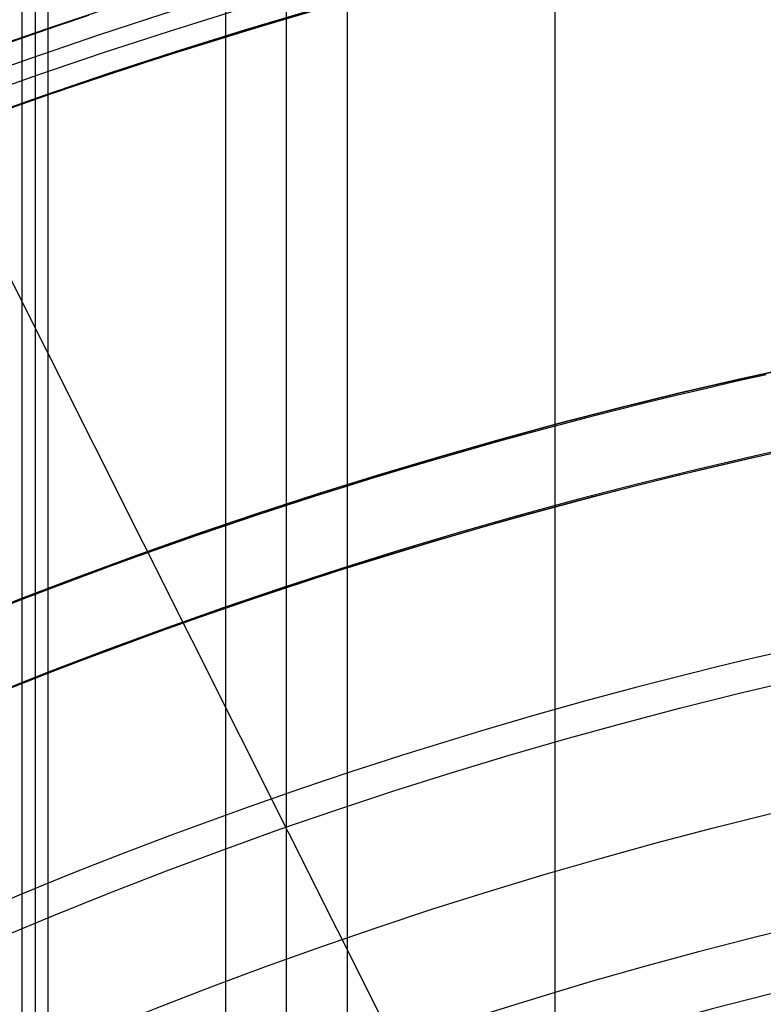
# Model space of a CAD drawing. Extents: x 19329 to 20306, y -2029 to -1182.
# Tile 40 of 66: x 19794 to 19804, y -1656 to -1644. Entities that reach past the tile are written whole.
import ezdxf

# ---------------------------------------------------------------- set-up
doc = ezdxf.new("R2010")
doc.units = 0
doc.layers.get('0').update_dxf_attribs({"linetype": 'CONTINUOUS'})
doc.layers.add('COLOR', color=7, linetype='CONTINUOUS')
doc.layers.add('LUZ', color=7, linetype='CONTINUOUS')

msp = doc.modelspace()

# ---------------------------------------------------------------- linework, layer by layer
for p, q in [((19794.29084816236, -1181.786283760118, 62.4592647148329), (19794.29084816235, -1661.200160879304, 62.4592647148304)), ((19794.29084816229, -1181.786283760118, 62.45926471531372), (19794.29084816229, -1661.200160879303, 62.45926471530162)), ((19794.45956198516, -1181.786283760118, 61.72848492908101), (19794.45956198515, -1661.200155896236, 61.72848492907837)), ((19794.628295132, -1661.200150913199, 60.99771429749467), (19794.62827477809, -1181.786283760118, 60.99770960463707)), ((19796.89575450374, -1181.786283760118, 59.46859033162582), (19796.89575449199, -1660.354820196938, 59.46859032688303)), ((19797.67237574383, -1659.995716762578, 59.89153381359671), (19797.67237574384, -1181.786283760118, 59.89153381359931)), ((19798.44899699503, -1181.786283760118, 60.31447730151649), (19798.44899697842, -1659.653006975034, 60.31447729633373)), ((19801.10843479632, -1658.680092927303, 60.68481055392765), (19801.10843479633, -1181.786283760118, 60.68481055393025))]:
    msp.add_line(p, q)
at = {"extrusion": (-0.2249510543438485, -2.362687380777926e-14, 0.9743700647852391)}
msp.add_lwpolyline([(1670.547435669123, 19387.51471751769), (1670.072020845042, 19387.17959985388), (1669.598857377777, 19386.84040857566), (1669.127994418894, 19386.4971670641), (1668.659480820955, 19386.14989952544), (1668.193365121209, 19385.79863098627), (1667.729695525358, 19385.4433872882), (1667.268519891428, 19385.08419508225), (1666.809885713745, 19384.7210818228), (1666.353840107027, 19384.3540757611), (1665.900429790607, 19383.98320593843), (1665.449701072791, 19383.60850217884), (1665.001699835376, 19383.22999508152), (1664.55647151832, 19382.84771601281), (1664.114061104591, 19382.46169709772), (1663.674513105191, 19382.07197121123), (1663.237871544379, 19381.67857196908), (1662.804179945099, 19381.28153371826), (1662.373481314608, 19380.88089152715), (1661.945818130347, 19380.47668117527), (1661.521232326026, 19380.06893914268), (1661.099765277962, 19379.65770259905), (1660.681457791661, 19379.24300939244), (1660.266350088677, 19378.82489803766), (1659.854481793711, 19378.40340770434), (1659.445891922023, 19377.97857820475), (1659.040618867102, 19377.55044998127), (1658.638700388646, 19377.11906409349), (1658.240173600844, 19376.68446220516), (1657.845074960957, 19376.24668657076), (1657.453440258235, 19375.80578002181), (1657.065304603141, 19375.36178595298), (1656.680702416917, 19374.9147483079), (1656.299667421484, 19374.46471156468), (1655.922232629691, 19374.01172072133), (1655.548430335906, 19373.55582128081), (1655.178292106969, 19373.09705923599), (1654.811848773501, 19372.63548105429), (1654.449130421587, 19372.17113366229), (1654.090166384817, 19371.70406442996), (1653.734985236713, 19371.23432115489), (1653.383614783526, 19370.76195204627), (1653.036082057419, 19370.28700570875), (1652.692413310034, 19369.80953112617), (1652.352634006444, 19369.32957764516), (1652.016768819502, 19368.84719495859), (1651.684841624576, 19368.362433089), (1651.356875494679, 19367.87534237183), (1651.032892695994, 19367.38597343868), (1650.712914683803, 19366.89437720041), (1650.396962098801, 19366.40060483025), (1650.085054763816, 19365.90470774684), (1649.777211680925, 19365.40673759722), (1649.473451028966, 19364.90674623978), (1649.173790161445, 19364.40478572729), (1648.878245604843, 19363.90090828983), (1648.586833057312, 19363.39516631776), (1648.299567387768, 19362.88761234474), (1648.016462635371, 19362.37829903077), (1647.737532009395, 19361.86727914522), (1647.462787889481, 19361.35460555), (1647.192241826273, 19360.84033118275), (1646.925904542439, 19360.32450904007), (1646.663785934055, 19359.80719216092), (1646.405895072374, 19359.28843361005), (1646.152240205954, 19358.76828646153), (1645.902828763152, 19358.24680378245), (1645.657667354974, 19357.72403861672), (1645.416761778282, 19357.20004396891), (1645.180117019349, 19356.67487278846), (1644.947737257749, 19356.14857795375), (1644.719625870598, 19355.62121225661), (1644.495785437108, 19355.09282838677), (1644.276217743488, 19354.56347891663), (1644.06092378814, 19354.03321628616), (1643.849903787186, 19353.50209278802), (1643.64315718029, 19352.97016055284), (1643.440682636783, 19352.43747153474), (1643.242478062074, 19351.90407749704), (1643.048540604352, 19351.37002999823), (1642.858866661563, 19350.83538037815), (1642.67345188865, 19350.30017974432), (1642.492291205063, 19349.76447895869), (1642.315378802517, 19349.22832862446), (1642.142708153, 19348.69177907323), (1641.974272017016, 19348.15488035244), (1641.810062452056, 19347.61768221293), (1641.650070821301, 19347.080234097), (1641.494287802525, 19346.54258512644), (1641.34270339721, 19346.00478409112), (1641.195306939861, 19345.46687943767), (1641.052087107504, 19344.92891925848), (1640.913031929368, 19344.39095128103), (1640.778128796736, 19343.85302285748), (1640.647364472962, 19343.31518095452), (1640.520725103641, 19342.77747214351), (1640.398196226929, 19342.23994259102), (1640.279762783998, 19341.70263804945), (1640.165409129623, 19341.16560384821), (1640.055119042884, 19340.62888488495), (1639.948875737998, 19340.09252561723), (1639.846661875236, 19339.55657005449), (1639.748459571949, 19339.02106175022), (1639.654250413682, 19338.48604379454), (1639.564015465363, 19337.951558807), (1639.477735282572, 19337.41764892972), (1639.39538992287, 19336.88435582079), (1639.316958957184, 19336.35172064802), (1639.242421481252, 19335.81978408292), (1639.17175612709, 19335.28858629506), (1639.104941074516, 19334.75816694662), (1639.041954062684, 19334.2285651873), (1638.982772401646, 19333.69981964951), (1638.927372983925, 19333.17196844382), (1638.87573229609, 19332.64504915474), (1638.827826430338, 19332.11909883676), (1638.783631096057, 19331.5941540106), (1638.743121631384, 19331.0702506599), (1638.706273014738, 19330.54742422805), (1638.673059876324, 19330.02570961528), (1638.643456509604, 19329.50514117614), (1638.617436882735, 19328.98575271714), (1638.59497464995, 19328.46757749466), (1638.576043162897, 19327.95064821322), (1638.560615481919, 19327.43499702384), (1638.548664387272, 19326.92065552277), (1638.540162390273, 19326.40765475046), (1638.535081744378, 19325.89602519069), (1638.533394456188, 19325.38579677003), (1638.535141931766, 19324.8665479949), (1638.540404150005, 19324.34584871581), (1638.549210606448, 19323.82373048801), (1638.561590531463, 19323.30022546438), (1638.577572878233, 19322.77536639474), (1638.597186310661, 19322.24918662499), (1638.620459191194, 19321.72172009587), (1638.647419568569, 19321.1930013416), (1638.678095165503, 19320.66306548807), (1638.712513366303, 19320.13194825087), (1638.750701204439, 19319.59968593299), (1638.792685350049, 19319.06631542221), (1638.838492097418, 19318.53187418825), (1638.888147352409, 19317.99640027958), (1638.941676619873, 19317.45993231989), (1638.999104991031, 19316.92250950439), (1639.060457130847, 19316.38417159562), (1639.125757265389, 19315.84495891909), (1639.195029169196, 19315.30491235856), (1639.268296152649, 19314.76407335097), (1639.345581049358, 19314.22248388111), (1639.426906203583, 19313.6801864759), (1639.512293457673, 19313.13722419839), (1639.601764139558, 19312.59364064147), (1639.695339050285, 19312.04947992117), (1639.793038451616, 19311.50478666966), (1639.89488205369, 19310.95960602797), (1640.00088900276, 19310.4139836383), (1640.111077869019, 19309.86796563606), (1640.225466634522, 19309.32159864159), (1640.344072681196, 19308.77492975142), (1640.466912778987, 19308.22800652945), (1640.594003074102, 19307.68087699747), (1640.725359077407, 19307.13358962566), (1640.860995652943, 19306.58619332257), (1641.000927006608, 19306.03873742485), (1641.145166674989, 19305.49127168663), (1641.293727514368, 19304.94384626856), (1641.446621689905, 19304.39651172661), (1641.603860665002, 19303.84931900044), (1641.765455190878, 19303.30231940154), (1641.931415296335, 19302.75556460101), (1642.101750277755, 19302.20910661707), (1642.276468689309, 19301.66299780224), (1642.45557833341, 19301.11729083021), (1642.639086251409, 19300.57203868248), (1642.826998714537, 19300.0272946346), (1643.019321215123, 19299.48311224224), (1643.216058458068, 19298.93954532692), (1643.417214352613, 19298.39664796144), (1643.622792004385, 19297.85447445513), (1643.832793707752, 19297.31307933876), (1644.047220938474, 19296.77251734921), (1644.266074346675, 19296.23284341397), (1644.489353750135, 19295.69411263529), (1644.717058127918, 19295.15638027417), (1644.949185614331, 19294.61970173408), (1645.185733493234, 19294.08413254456), (1645.426698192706, 19293.54972834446), (1645.672075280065, 19293.01654486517), (1645.921859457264, 19292.48463791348), (1646.176044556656, 19291.9540633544), (1646.434623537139, 19291.42487709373), (1646.697588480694, 19290.89713506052), (1646.964930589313, 19290.37089318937), (1647.236640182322, 19289.84620740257), (1647.512706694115, 19289.32313359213), (1647.793118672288, 19288.80172760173), (1648.077863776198, 19288.28204520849), (1648.366928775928, 19287.76414210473), (1648.660299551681, 19287.24807387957), (1648.957961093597, 19286.73389600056), (1649.259897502, 19286.22166379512), (1649.566091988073, 19285.71143243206), (1649.876526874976, 19285.20325690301), (1650.191183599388, 19284.69719200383), (1650.510042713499, 19284.19329231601), (1650.83308388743, 19283.69161218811), (1651.160285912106, 19283.19220571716), (1651.491626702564, 19282.69512673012), (1651.827083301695, 19282.20042876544), (1652.166631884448, 19281.70816505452), (1652.510247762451, 19281.21838850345), (1652.857905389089, 19280.73115167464), (1653.209578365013, 19280.24650676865), (1653.565239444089, 19279.7645056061), (1653.924860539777, 19279.28519960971), (1654.28841273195, 19278.80863978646), (1654.655866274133, 19278.33487670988), (1655.027190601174, 19277.86396050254), (1655.402354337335, 19277.39594081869), (1655.781325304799, 19276.93086682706), (1656.164070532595, 19276.4687871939), (1656.550556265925, 19276.00975006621), (1656.940747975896, 19275.55380305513), (1657.334610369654, 19275.10099321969), (1657.732107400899, 19274.65136705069), (1658.133202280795, 19274.20497045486), (1658.53785748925, 19273.76184873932), (1658.946034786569, 19273.32204659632), (1659.35769522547, 19272.88560808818), (1659.772799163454, 19272.45257663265), (1660.191306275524, 19272.02299498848), (1660.613175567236, 19271.5969052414), (1661.038365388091, 19271.1743487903), (1661.466833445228, 19270.75536633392), (1661.898536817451, 19270.3399978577), (1662.333431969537, 19269.92828262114), (1662.771474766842, 19269.52025914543), (1663.212620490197, 19269.11596520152), (1663.656823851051, 19268.71543779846), (1664.104039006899, 19268.31871317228), (1664.554219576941, 19267.92582677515), (1665.007318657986, 19267.53681326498), (1665.463288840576, 19267.15170649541), (1665.92208222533, 19266.77053950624), (1666.383650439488, 19266.39334451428), (1666.847944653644, 19266.02015290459), (1667.314915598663, 19265.65099522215), (1667.784513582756, 19265.28590116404), (1668.256688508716, 19264.92489957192), (1668.731389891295, 19264.56801842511), (1669.208566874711, 19264.21528483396), (1669.688168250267, 19263.86672503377), (1670.170142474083, 19263.52236437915), (1670.654437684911, 19263.18222733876), (1671.141001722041, 19262.84633749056), (1671.629782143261, 19262.5147175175)], dxfattribs=at)
at = {"extrusion": (-0.2249510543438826, -5.581151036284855e-14, 0.9743700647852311)}
msp.add_lwpolyline([(1669.789818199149, 19262.51471751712), (1669.32388746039, 19262.8520410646), (1668.860228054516, 19263.19330081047), (1668.398886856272, 19263.53847298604), (1667.939910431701, 19263.88753304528), (1667.483345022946, 19264.24045566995), (1667.029236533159, 19264.59721477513), (1666.577630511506, 19264.95778351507), (1666.128572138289, 19265.32213428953), (1665.682106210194, 19265.69023875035), (1665.238277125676, 19266.06206780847), (1664.797128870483, 19266.43759164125), (1664.358705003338, 19266.81677970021), (1663.923048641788, 19267.19960071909), (1663.490202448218, 19267.58602272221), (1663.060208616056, 19267.97601303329), (1662.633108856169, 19268.36953828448), (1662.208944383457, 19268.7665644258), (1661.78775590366, 19269.1670567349), (1661.369583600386, 19269.57097982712), (1660.95446712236, 19269.97829766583), (1660.542445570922, 19270.38897357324), (1660.133557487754, 19270.80297024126), (1659.727840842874, 19271.2202497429), (1659.325333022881, 19271.64077354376), (1658.926070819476, 19272.06450251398), (1658.530090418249, 19272.4913969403), (1658.137427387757, 19272.9214165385), (1657.748116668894, 19273.35452046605), (1657.362192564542, 19273.790667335), (1656.979688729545, 19274.22981522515), (1656.600638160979, 19274.67192169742), (1656.225073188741, 19275.11694380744), (1655.853025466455, 19275.56483811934), (1655.484525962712, 19276.01556071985), (1655.11960495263, 19276.46906723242), (1654.758292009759, 19276.92531283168), (1654.400615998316, 19277.38425225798), (1654.046605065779, 19277.84583983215), (1653.696286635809, 19278.31002947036), (1653.34968740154, 19278.77677469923), (1653.006833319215, 19279.24602867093), (1652.667749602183, 19279.71774417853), (1652.332460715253, 19280.19187367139), (1652.000990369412, 19280.6683692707), (1651.673361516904, 19281.14718278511), (1651.349596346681, 19281.62826572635), (1651.029716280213, 19282.11156932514), (1650.713741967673, 19282.59704454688), (1650.401693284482, 19283.08464210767), (1650.093589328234, 19283.57431249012), (1649.789448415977, 19284.06600595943), (1649.489288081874, 19284.55967257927), (1649.193125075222, 19285.05526222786), (1648.900975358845, 19285.55272461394), (1648.612854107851, 19286.0520092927), (1648.328775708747, 19286.55306568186), (1648.048753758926, 19287.05584307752), (1647.772801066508, 19287.56029067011), (1647.500929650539, 19288.06635756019), (1647.233150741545, 19288.5739927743), (1646.96947478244, 19289.08314528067), (1646.709911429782, 19289.59376400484), (1646.454469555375, 19290.10579784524), (1646.203157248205, 19290.61919568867), (1645.955981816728, 19291.13390642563), (1645.712949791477, 19291.6498789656), (1645.474066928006, 19292.16706225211), (1645.239338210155, 19292.68540527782), (1645.008767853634, 19293.20485709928), (1644.782359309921, 19293.7253668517), (1644.560115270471, 19294.24688376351), (1644.342037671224, 19294.76935717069), (1644.12812769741, 19295.29273653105), (1643.918385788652, 19295.81697143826), (1643.712811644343, 19296.3420116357), (1643.511404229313, 19296.86780703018), (1643.314161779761, 19297.39430770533), (1643.121081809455, 19297.92146393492), (1642.932161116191, 19298.44922619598), (1642.747395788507, 19298.97754518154), (1642.566781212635, 19299.50637181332), (1642.390312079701, 19300.03565725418), (1642.217982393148, 19300.56535292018), (1642.049785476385, 19301.09541049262), (1641.885713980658, 19301.62578192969), (1641.725759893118, 19302.15641947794), (1641.569914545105, 19302.6872756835), (1641.418168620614, 19303.21830340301), (1641.270512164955, 19303.74945581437), (1641.126934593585, 19304.28068642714), (1640.987424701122, 19304.81194909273), (1640.851970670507, 19305.34319801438), (1640.72056008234, 19305.87438775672), (1640.593179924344, 19306.40547325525), (1640.469816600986, 19306.9364098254), (1640.350455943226, 19307.46715317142), (1640.235083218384, 19307.9976593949), (1640.123683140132, 19308.52788500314), (1640.016239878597, 19309.0577869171), (1639.912737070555, 19309.58732247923), (1639.813157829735, 19310.11644946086), (1639.717484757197, 19310.64512606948), (1639.625699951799, 19311.17331095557), (1639.53778502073, 19311.70096321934), (1639.453721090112, 19312.22804241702), (1639.373488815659, 19312.75450856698), (1639.297068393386, 19313.28032215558), (1639.224439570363, 19313.80544414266), (1639.155581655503, 19314.32983596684), (1639.090473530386, 19314.8534595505), (1639.029093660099, 19315.37627730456), (1638.971420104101, 19315.89825213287), (1638.917430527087, 19316.41934743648), (1638.86710220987, 19316.93952711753), (1638.820412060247, 19317.45875558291), (1638.777336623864, 19317.97699774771), (1638.737852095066, 19318.49421903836), (1638.701934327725, 19319.01038539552), (1638.66955884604, 19319.52546327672), (1638.64070085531, 19320.03941965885), (1638.615335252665, 19320.55222204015), (1638.593436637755, 19321.06383844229), (1638.574979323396, 19321.57423741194), (1638.559937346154, 19322.08338802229), (1638.548284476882, 19322.59125987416), (1638.539994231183, 19323.09782309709), (1638.535039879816, 19323.60304835), (1638.533394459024, 19324.1069068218), (1638.535187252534, 19324.63284535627), (1638.540586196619, 19325.16027154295), (1638.549621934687, 19325.68915258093), (1638.562324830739, 19326.21945504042), (1638.578724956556, 19326.75114486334), (1638.598852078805, 19327.28418736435), (1638.622735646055, 19327.8185472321), (1638.650404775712, 19328.35418853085), (1638.681888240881, 19328.89107470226), (1638.717214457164, 19329.4291685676), (1638.756411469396, 19329.96843233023), (1638.799506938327, 19330.5088275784), (1638.846528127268, 19331.05031528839), (1638.897501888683, 19331.59285582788), (1638.952454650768, 19332.13640895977), (1639.011412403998, 19332.6809338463), (1639.074400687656, 19333.22638905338), (1639.141444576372, 19333.77273255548), (1639.212568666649, 19334.31992174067), (1639.287797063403, 19334.86791341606), (1639.367153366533, 19335.41666381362), (1639.450660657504, 19335.96612859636), (1639.538341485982, 19336.51626286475), (1639.630217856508, 19337.06702116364), (1639.726311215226, 19337.61835748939), (1639.82664243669, 19338.17022529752), (1639.931231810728, 19338.72257751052), (1640.040099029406, 19339.27536652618), (1640.153263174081, 19339.82854422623), (1640.270742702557, 19340.38206198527), (1640.392555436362, 19340.93587068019), (1640.51871854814, 19341.48992069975), (1640.649248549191, 19342.0441619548), (1640.784161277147, 19342.59854388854), (1640.923471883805, 19343.15301548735), (1641.06719482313, 19343.70752529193), (1641.21534383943, 19344.26202140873), (1641.367931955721, 19344.81645152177), (1641.524971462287, 19345.3707629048), (1641.686473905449, 19345.92490243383), (1641.85245007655, 19346.47881659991), (1642.022910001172, 19347.03245152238), (1642.197862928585, 19347.58575296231), (1642.377317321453, 19348.13866633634), (1642.561280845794, 19348.69113673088), (1642.749760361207, 19349.24310891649), (1642.942761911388, 19349.79452736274), (1643.140290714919, 19350.34533625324), (1643.342351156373, 19350.89547950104), (1643.548946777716, 19351.44490076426), (1643.760080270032, 19351.99354346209), (1643.975753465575, 19352.54135079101), (1644.195967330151, 19353.0882657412), (1644.420721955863, 19353.63423111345), (1644.650016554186, 19354.17918953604), (1644.883849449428, 19354.72308348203), (1645.12221807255, 19355.26585528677), (1645.365118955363, 19355.80744716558), (1645.612547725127, 19356.3478012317), (1645.864499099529, 19356.88685951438), (1646.120966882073, 19357.42456397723), (1646.38194395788, 19357.96085653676), (1646.647422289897, 19358.49567908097), (1646.917392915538, 19359.0289734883), (1647.191845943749, 19359.56068164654), (1647.47077055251, 19360.09074547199), (1647.754154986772, 19360.61910692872), (1648.04198655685, 19361.14570804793), (1648.33425163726, 19361.67049094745), (1648.630935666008, 19362.19339785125), (1648.932023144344, 19362.7143711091), (1649.237497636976, 19363.23335321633), (1649.547341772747, 19363.75028683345), (1649.861537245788, 19364.26511480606), (1650.180064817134, 19364.77778018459), (1650.502904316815, 19365.28822624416), (1650.830034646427, 19365.79639650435), (1651.161433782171, 19366.302234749), (1651.497078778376, 19366.80568504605), (1651.836945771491, 19367.30669176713), (1652.18100998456, 19367.80519960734), (1652.529245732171, 19368.30115360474), (1652.881626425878, 19368.7944991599), (1653.238124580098, 19369.28518205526), (1653.598711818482, 19369.77314847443), (1653.963358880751, 19370.2583450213), (1654.33203563, 19370.7407187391), (1654.704711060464, 19371.22021712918), (1655.081353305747, 19371.69678816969), (1655.461929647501, 19372.1703803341), (1655.846406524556, 19372.64094260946), (1656.2347495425, 19373.10842451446), (1656.626923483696, 19373.5727761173), (1657.022892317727, 19374.03394805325), (1657.422619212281, 19374.4918915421), (1657.826066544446, 19374.94655840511), (1658.233195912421, 19375.39790108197), (1658.643968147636, 19375.84587264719), (1659.058343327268, 19376.29042682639), (1659.476280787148, 19376.73151801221), (1659.897739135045, 19377.16910127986), (1660.322676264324, 19377.60313240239), (1660.751049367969, 19378.03356786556), (1661.182814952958, 19378.46036488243), (1661.617928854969, 19378.88348140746), (1662.056346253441, 19379.30287615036), (1662.49802168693, 19379.71850858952), (1662.942909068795, 19380.13033898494), (1663.390961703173, 19380.53832839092), (1663.842132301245, 19380.9424386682), (1664.296372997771, 19381.34263249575), (1664.753635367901, 19381.73887338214), (1665.213870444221, 19382.13112567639), (1665.677028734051, 19382.51935457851), (1666.14306023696, 19382.90352614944), (1666.611914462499, 19383.28360732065), (1667.08354044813, 19383.65956590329), (1667.557886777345, 19384.03137059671), (1668.034901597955, 19384.39899099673), (1668.514532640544, 19384.76239760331), (1668.996727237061, 19385.12156182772), (1669.481432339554, 19385.47645599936), (1669.968594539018, 19385.8270533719), (1670.45816008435, 19386.17332812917), (1670.950074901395, 19386.51525539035), (1671.444284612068, 19386.85281121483), (1671.940734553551, 19387.18597260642), (1672.439369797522, 19387.51471751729)], dxfattribs=at)
at = {"extrusion": (-0.2249510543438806, -5.008436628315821e-14, 0.9743700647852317)}
msp.add_lwpolyline([(1675.997623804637, 19262.51471751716), (1675.4870742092, 19262.82368591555), (1674.978528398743, 19263.13735063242), (1674.472046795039, 19263.45569269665), (1673.967689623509, 19263.77869206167), (1673.465516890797, 19264.10632760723), (1672.965588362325, 19264.43857714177), (1672.467963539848, 19264.7754174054), (1671.97270163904, 19265.11682407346), (1671.4798615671, 19265.46277176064), (1670.989501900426, 19265.81323402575), (1670.501680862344, 19266.16818337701), (1670.016456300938, 19266.52759127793), (1669.533885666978, 19266.8914281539), (1669.054025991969, 19267.25966339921), (1668.576933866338, 19267.63226538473), (1668.102665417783, 19268.00920146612), (1667.631276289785, 19268.39043799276), (1667.162821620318, 19268.77594031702), (1666.697356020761, 19269.16567280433), (1666.234933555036, 19269.55959884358), (1665.775607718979, 19269.95768085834), (1665.319431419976, 19270.3598803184), (1664.866456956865, 19270.76615775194), (1664.416736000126, 19271.17647275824), (1663.970319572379, 19271.59078402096), (1663.527258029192, 19272.00904932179), (1663.087601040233, 19272.43122555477), (1662.651397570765, 19272.85726874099), (1662.218695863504, 19273.28713404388), (1661.789543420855, 19273.72077578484), (1661.363986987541, 19274.15814745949), (1660.94207253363, 19274.59920175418), (1660.523845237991, 19275.04389056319), (1660.109349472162, 19275.4921650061), (1659.69862878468, 19275.94397544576), (1659.291725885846, 19276.39927150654), (1658.888682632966, 19276.85800209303), (1658.489540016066, 19277.3201154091), (1658.094338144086, 19277.7855589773), (1657.703116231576, 19278.25427965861), (1657.315912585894, 19278.72622367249), (1656.932764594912, 19279.20133661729), (1656.553708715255, 19279.6795634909), (1656.178780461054, 19280.16084871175), (1655.808014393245, 19280.64513613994), (1655.441444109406, 19281.13236909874), (1655.079102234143, 19281.62249039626), (1654.721020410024, 19282.11544234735), (1654.367229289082, 19282.61116679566), (1654.01775852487, 19283.10960513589), (1653.672636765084, 19283.61069833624), (1653.331891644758, 19284.11438696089), (1652.995549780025, 19284.62061119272), (1652.663636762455, 19285.12931085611), (1652.336177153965, 19285.64042543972), (1652.013194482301, 19286.1538941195), (1651.694711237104, 19286.66965578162), (1651.380748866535, 19287.18764904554), (1651.071327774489, 19287.70781228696), (1650.766467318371, 19288.23008366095), (1650.466185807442, 19288.7544011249), (1650.170500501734, 19289.2807024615), (1649.879427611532, 19289.80892530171), (1649.592982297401, 19290.33900714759), (1649.311178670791, 19290.87088539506), (1649.034029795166, 19291.40449735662), (1648.761547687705, 19291.93978028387), (1648.493743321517, 19292.47667138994), (1648.230626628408, 19293.01510787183), (1647.972206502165, 19293.55502693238), (1647.71849080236, 19294.09636580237), (1647.469486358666, 19294.63906176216), (1647.225198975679, 19295.18305216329), (1646.985633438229, 19295.72827444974), (1646.750793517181, 19296.27466617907), (1646.520681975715, 19296.82216504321), (1646.295300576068, 19297.3707088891), (1646.074650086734, 19297.92023573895), (1645.858730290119, 19298.47068381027), (1645.647539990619, 19299.02199153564), (1645.441077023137, 19299.5740975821), (1645.239338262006, 19300.12694087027), (1645.042319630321, 19300.68046059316), (1644.850016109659, 19301.23459623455), (1644.66242175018, 19301.78928758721), (1644.479529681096, 19302.34447477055), (1644.301332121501, 19302.90009824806), (1644.127820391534, 19303.45609884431), (1643.958984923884, 19304.01241776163), (1643.794815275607, 19304.56899659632), (1643.635300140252, 19305.12577735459), (1643.480427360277, 19305.68270246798), (1643.33018393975, 19306.23971480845), (1643.184556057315, 19306.79675770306), (1643.043529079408, 19307.35377494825), (1642.907087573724, 19307.91071082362), (1642.775215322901, 19308.46751010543), (1642.647895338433, 19309.02411807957), (1642.52510987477, 19309.58048055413), (1642.406840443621, 19310.1365438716), (1642.293067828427, 19310.69225492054), (1642.183772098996, 19311.24756114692), (1642.078932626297, 19311.80241056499), (1641.978528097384, 19312.35675176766), (1641.882536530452, 19312.9105339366), (1641.790935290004, 19313.46370685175), (1641.703701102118, 19314.01622090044), (1641.620810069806, 19314.56802708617), (1641.542237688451, 19315.1190770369), (1641.467958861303, 19315.66932301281), (1641.39794791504, 19316.21871791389), (1641.332178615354, 19316.7672152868), (1641.270624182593, 19317.31476933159), (1641.213257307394, 19317.86133490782), (1641.16005016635, 19318.40686754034), (1641.110974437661, 19318.95132342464), (1641.066001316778, 19319.49465943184), (1641.025101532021, 19320.03683311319), (1640.988245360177, 19320.57780270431), (1640.955402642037, 19321.11752712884), (1640.926542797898, 19321.65596600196), (1640.901634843, 19322.19307963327), (1640.880647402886, 19322.72882902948), (1640.8635487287, 19323.26317589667), (1640.85030671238, 19323.79608264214), (1640.840888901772, 19324.32751237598), (1640.835262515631, 19324.85742891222), (1640.833394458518, 19325.3857967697), (1640.835193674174, 19325.90433768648), (1640.840612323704, 19326.42437092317), (1640.849681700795, 19326.94586295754), (1640.862432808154, 19327.46877961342), (1640.878896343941, 19327.99308606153), (1640.899102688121, 19328.51874682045), (1640.923081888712, 19329.04572575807), (1640.950863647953, 19329.57398609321), (1640.982477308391, 19330.10349039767), (1641.0179518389, 19330.63420059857), (1641.057315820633, 19331.166077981), (1641.100597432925, 19331.69908319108), (1641.147824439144, 19332.2331762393), (1641.199024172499, 19332.76831650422), (1641.254223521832, 19333.30446273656), (1641.313448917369, 19333.8415730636), (1641.376726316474, 19334.37960499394), (1641.444081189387, 19334.91851542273), (1641.515538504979, 19335.45826063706), (1641.59112271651, 19335.99879632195), (1641.67085774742, 19336.54007756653), (1641.754766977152, 19337.08205887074), (1641.842873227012, 19337.62469415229), (1641.935198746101, 19338.16793675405), (1642.03176519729, 19338.71173945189), (1642.132593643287, 19339.25605446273), (1642.237704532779, 19339.80083345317), (1642.347117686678, 19340.34602754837), (1642.460852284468, 19340.89158734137), (1642.578926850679, 19341.43746290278), (1642.701359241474, 19341.98360379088), (1642.828166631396, 19342.52995906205), (1642.959365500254, 19343.07647728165), (1643.094971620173, 19343.62310653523), (1643.235000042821, 19344.16979444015), (1643.379465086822, 19344.71648815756), (1643.528380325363, 19345.26313440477), (1643.681758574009, 19345.80967946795), (1643.839611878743, 19346.35606921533), (1644.001951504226, 19346.90224911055), (1644.168787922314, 19347.44816422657), (1644.340130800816, 19347.99375925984), (1644.515988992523, 19348.53897854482), (1644.696370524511, 19349.08376606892), (1644.881282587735, 19349.62806548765), (1645.070731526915, 19350.17182014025), (1645.264722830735, 19350.71497306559), (1645.463261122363, 19351.25746701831), (1645.666350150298, 19351.79924448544), (1645.873992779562, 19352.34024770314), (1646.086190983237, 19352.88041867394), (1646.302945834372, 19353.41969918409), (1646.524257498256, 19353.95803082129), (1646.750125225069, 19354.49535499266), (1646.980547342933, 19355.031612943), (1647.215521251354, 19355.56674577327), (1647.455043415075, 19356.10069445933), (1647.69910935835, 19356.63339987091), (1647.94771365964, 19357.16480279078), (1648.200849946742, 19357.69484393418), (1648.458510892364, 19358.2234639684), (1648.720688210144, 19358.75060353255), (1648.987372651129, 19359.27620325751), (1649.258554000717, 19359.80020378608), (1649.534221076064, 19360.32254579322), (1649.81436172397, 19360.84317000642), (1650.098962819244, 19361.36201722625), (1650.388010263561, 19361.87902834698), (1650.681488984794, 19362.39414437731), (1650.979382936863, 19362.9073064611), (1651.281675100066, 19363.41845589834), (1651.588347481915, 19363.92753416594), (1651.899381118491, 19364.43448293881), (1652.214756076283, 19364.9392441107), (1652.534451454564, 19365.44175981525), (1652.858445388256, 19365.94197244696), (1653.186715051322, 19366.43982468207), (1653.519236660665, 19366.93525949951), (1653.855985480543, 19367.42822020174), (1654.196935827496, 19367.91865043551), (1654.542061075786, 19368.40649421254), (1654.89133366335, 19368.89169593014), (1655.244725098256, 19369.37420039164), (1655.602205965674, 19369.85395282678), (1655.963745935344, 19370.33089891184), (1656.32931376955, 19370.8049847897), (1656.698877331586, 19371.27615708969), (1657.07240359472, 19371.74436294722), (1657.449858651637, 19372.20955002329), (1657.831207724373, 19372.67166652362), (1658.216415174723, 19373.13066121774), (1658.605444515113, 19373.58648345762), (1658.998258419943, 19374.03908319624), (1659.394818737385, 19374.48841100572), (1659.795086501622, 19374.93441809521), (1660.199021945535, 19375.37705632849), (1660.606584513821, 19375.81627824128), (1661.017732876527, 19376.25203705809), (1661.432424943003, 19376.68428670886), (1661.850617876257, 19377.11298184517), (1662.272268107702, 19377.53807785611), (1662.697331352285, 19377.95953088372), (1663.125762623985, 19378.37729783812), (1663.557516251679, 19378.79133641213), (1663.992545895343, 19379.20160509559), (1664.430804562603, 19379.60806318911), (1664.872244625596, 19380.01067081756), (1665.316817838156, 19380.40938894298), (1665.764475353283, 19380.80417937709), (1666.215167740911, 19381.19500479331), (1666.668845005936, 19381.58182873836), (1667.125456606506, 19381.96461564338), (1667.584951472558, 19382.34333083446), (1668.047278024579, 19382.71794054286), (1668.512384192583, 19383.08841191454), (1668.980217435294, 19383.4547130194), (1669.450724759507, 19383.81681285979), (1669.923852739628, 19384.17468137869), (1670.399547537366, 19384.52828946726), (1670.877754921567, 19384.87760897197), (1671.358420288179, 19385.22261270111), (1671.841488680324, 19385.56327443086), (1672.326904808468, 19385.89956891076), (1672.814613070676, 19386.23147186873), (1673.304557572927, 19386.55896001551), (1673.796682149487, 19386.8820110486), (1674.290930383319, 19387.20060365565), (1674.787245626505, 19387.51471751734)], dxfattribs=at)
at = {"extrusion": (-0.2249510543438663, 2.749927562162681e-14, 0.974370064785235)}
msp.add_lwpolyline([(1676.304622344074, 19387.16094669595), (1675.790508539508, 19386.85335739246), (1675.278380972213, 19386.54101680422), (1674.768301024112, 19386.22394352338), (1674.260329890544, 19385.90215723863), (1673.754528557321, 19385.5756787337), (1673.250957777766, 19385.24452988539), (1672.749678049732, 19384.90873366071), (1672.25074959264, 19384.56831411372), (1671.754232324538, 19384.22329638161), (1671.26018583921, 19383.87370668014), (1670.768669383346, 19383.51957229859), (1670.279741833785, 19383.16092159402), (1669.793461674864, 19382.79778398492), (1669.309886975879, 19382.43018994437), (1668.829075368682, 19382.05817099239), (1668.351084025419, 19381.68175968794), (1667.875969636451, 19381.3009896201), (1667.403788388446, 19380.91589539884), (1666.934595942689, 19380.52651264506), (1666.468447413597, 19380.13287798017), (1666.005397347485, 19379.73502901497), (1665.545499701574, 19379.33300433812), (1665.088807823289, 19378.92684350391), (1664.635374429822, 19378.51658701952), (1664.185251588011, 19378.10227633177), (1663.738490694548, 19377.68395381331), (1663.295142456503, 19377.26166274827), (1662.855256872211, 19376.83544731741), (1662.41888321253, 19376.40535258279), (1661.986070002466, 19375.97142447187), (1661.556865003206, 19375.53370976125), (1661.131315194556, 19375.09225605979), (1660.709466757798, 19374.64711179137), (1660.291365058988, 19374.19832617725), (1659.877054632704, 19373.74594921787), (1659.46657916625, 19373.29003167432), (1659.059981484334, 19372.83062504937), (1658.657303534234, 19372.36778156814), (1658.258586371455, 19371.90155415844), (1657.863870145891, 19371.43199643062), (1657.473194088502, 19370.95916265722), (1657.086596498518, 19370.48310775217), (1656.70411473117, 19370.00388724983), (1656.325785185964, 19369.52155728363), (1655.951643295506, 19369.03617456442), (1655.581723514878, 19368.54779635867), (1655.216059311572, 19368.05648046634), (1654.854683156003, 19367.56228519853), (1654.497626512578, 19367.06526935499), (1654.144919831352, 19366.56549220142), (1653.796592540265, 19366.06301344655), (1653.452673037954, 19365.55789321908), (1653.11318868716, 19365.05019204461), (1652.778165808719, 19364.53997082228), (1652.447629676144, 19364.02729080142), (1652.121604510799, 19363.51221355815), (1651.80011347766, 19362.99480097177), (1651.483178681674, 19362.47511520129), (1651.170821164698, 19361.95321866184), (1650.863060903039, 19361.42917400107), (1650.559916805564, 19360.9030440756), (1650.261406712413, 19360.37489192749), (1649.967547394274, 19359.84478076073), (1649.678354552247, 19359.31277391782), (1649.393842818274, 19358.77893485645), (1649.114025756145, 19358.24332712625), (1648.838915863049, 19357.70601434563), (1648.568524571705, 19357.16706017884), (1648.30286225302, 19356.62652831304), (1648.041938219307, 19356.0844824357), (1647.785760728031, 19355.54098621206), (1647.534336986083, 19354.99610326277), (1647.287673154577, 19354.44989714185), (1647.045774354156, 19353.90243131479), (1646.808644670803, 19353.35376913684), (1646.576287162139, 19352.80397383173), (1646.348703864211, 19352.25310847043), (1646.125895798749, 19351.70123595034), (1645.907862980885, 19351.1484189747), (1645.694604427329, 19350.59472003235), (1645.486118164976, 19350.04020137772), (1645.282401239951, 19349.48492501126), (1645.083449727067, 19348.92895266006), (1644.889258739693, 19348.37234575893), (1644.699822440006, 19347.81516543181), (1644.515134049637, 19347.25747247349), (1644.335185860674, 19346.69932733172), (1644.159969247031, 19346.14079008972), (1643.989474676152, 19345.58192044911), (1643.82369172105, 19345.02277771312), (1643.66260907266, 19344.46342077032), (1643.5062145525, 19343.90390807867), (1643.354495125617, 19343.34429765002), (1643.207436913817, 19342.78464703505), (1643.065025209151, 19342.22501330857), (1642.92724448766, 19341.66545305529), (1642.794078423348, 19341.10602235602), (1642.665509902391, 19340.54677677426), (1642.541521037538, 19339.98777134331), (1642.422093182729, 19339.42906055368), (1642.30720694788, 19338.87069834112), (1642.196842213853, 19338.31273807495), (1642.090978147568, 19337.75523254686), (1641.989593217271, 19337.1982339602), (1641.892665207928, 19336.64179391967), (1641.800171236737, 19336.0859634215), (1641.71208776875, 19335.53079284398), (1641.628390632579, 19334.97633193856), (1641.549055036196, 19334.42262982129), (1641.474055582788, 19333.8697349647), (1641.403366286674, 19333.31769519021), (1641.336960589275, 19332.76655766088), (1641.274811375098, 19332.21636887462), (1641.21689098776, 19331.66717465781), (1641.16317124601, 19331.11902015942), (1641.113623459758, 19330.57194984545), (1641.068218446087, 19330.02600749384), (1641.026926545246, 19329.4812361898), (1640.989717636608, 19328.93767832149), (1640.956561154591, 19328.39537557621), (1640.927426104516, 19327.85436893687), (1640.902281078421, 19327.31469867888), (1640.881094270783, 19326.77640436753), (1640.863833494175, 19326.23952485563), (1640.850466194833, 19325.70409828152), (1640.840959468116, 19325.17016206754), (1640.835280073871, 19324.63775291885), (1640.833394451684, 19324.10690682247), (1640.83514611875, 19323.59526354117), (1640.84042129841, 19323.08216689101), (1640.849250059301, 19322.56764906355), (1640.861662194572, 19322.0517428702), (1640.877687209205, 19321.53448174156), (1640.897354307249, 19321.01589972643), (1640.920692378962, 19320.49603149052), (1640.94772998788, 19319.97491231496), (1640.978495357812, 19319.45257809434), (1641.013016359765, 19318.92906533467), (1641.051320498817, 19318.40441115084), (1641.093434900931, 19317.87865326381), (1641.139386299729, 19317.35182999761), (1641.18920102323, 19316.82398027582), (1641.242904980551, 19316.29514361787), (1641.300523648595, 19315.76536013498), (1641.362082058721, 19315.23467052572), (1641.427604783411, 19314.70311607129), (1641.497115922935, 19314.17073863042), (1641.570639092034, 19313.63758063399), (1641.64819740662, 19313.10368507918), (1641.729813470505, 19312.56909552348), (1641.815509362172, 19312.03385607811), (1641.905306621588, 19311.49801140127), (1641.999226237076, 19310.96160669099), (1642.097288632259, 19310.42468767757), (1642.199513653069, 19309.88730061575), (1642.305920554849, 19309.34949227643), (1642.416527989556, 19308.81130993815), (1642.531353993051, 19308.27280137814), (1642.650415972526, 19307.73401486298), (1642.773730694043, 19307.19499913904), (1642.901314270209, 19306.65580342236), (1643.033182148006, 19306.11647738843), (1643.169349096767, 19305.57707116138), (1643.309829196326, 19305.03763530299), (1643.45463582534, 19304.49822080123), (1643.603781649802, 19303.95887905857), (1643.757278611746, 19303.41966187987), (1643.915137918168, 19302.88062145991), (1644.077370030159, 19302.34181037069), (1644.243984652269, 19301.80328154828), (1644.414990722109, 19301.26508827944), (1644.590396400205, 19300.72728418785), (1644.770209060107, 19300.18992322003), (1644.954435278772, 19299.65305963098), (1645.143080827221, 19299.11674796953), (1645.336150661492, 19298.58104306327), (1645.533648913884, 19298.04600000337), (1645.73557888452, 19297.51167412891), (1645.941943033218, 19296.97812101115), (1646.152742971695, 19296.44539643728), (1646.367979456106, 19295.91355639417), (1646.587652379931, 19295.38265705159), (1646.811760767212, 19294.85275474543), (1647.040302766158, 19294.32390596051), (1647.273275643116, 19293.79616731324), (1647.510675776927, 19293.26959553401), (1647.752498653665, 19292.74424744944), (1647.998738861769, 19292.22017996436), (1648.249390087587, 19291.69745004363), (1648.504445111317, 19291.17611469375), (1648.763895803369, 19290.65623094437), (1649.02773312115, 19290.13785582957), (1649.29594710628, 19289.62104636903), (1649.568526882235, 19289.10585954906), (1649.845460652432, 19288.59235230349), (1650.126735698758, 19288.08058149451), (1650.412338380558, 19287.57060389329), (1650.702254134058, 19287.06247616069), (1650.996467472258, 19286.55625482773), (1651.294961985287, 19286.0519962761), (1651.597720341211, 19285.5497567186), (1651.904724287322, 19285.04959217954), (1652.21595465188, 19284.55155847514), (1652.531391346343, 19284.05571119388), (1652.851013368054, 19283.56210567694), (1653.17479880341, 19283.07079699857), (1653.502724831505, 19282.58183994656), (1653.834767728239, 19282.09528900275), (1654.170902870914, 19281.61119832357), (1654.511104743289, 19281.12962172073), (1654.855346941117, 19280.65061264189), (1655.203602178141, 19280.17422415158), (1655.555842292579, 19279.7005089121), (1655.912038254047, 19279.22951916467), (1656.272160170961, 19278.76130671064), (1656.636177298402, 19278.29592289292), (1657.00405804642, 19277.83341857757), (1657.375769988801, 19277.37384413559), (1657.751279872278, 19276.91724942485), (1658.130553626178, 19276.46368377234), (1658.513556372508, 19276.01319595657), (1658.90025243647, 19275.56583419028), (1659.290605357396, 19275.1216461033), (1659.6845779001, 19274.6806787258), (1660.082132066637, 19274.24297847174), (1660.483229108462, 19273.80859112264), (1660.887829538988, 19273.3775618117), (1661.295893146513, 19272.9499350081), (1661.707379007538, 19272.5257545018), (1662.122245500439, 19272.10506338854), (1662.540450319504, 19271.6879040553), (1662.961950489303, 19271.27431816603), (1663.386702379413, 19270.86434664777), (1663.814661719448, 19270.45802967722), (1664.245783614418, 19270.05540666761), (1664.680022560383, 19269.65651625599), (1665.117332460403, 19269.26139629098), (1665.557666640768, 19268.87008382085), (1666.00097786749, 19268.4826150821), (1666.44721836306, 19268.0990254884), (1666.896339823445, 19267.71934962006), (1667.348293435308, 19267.34362121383), (1667.803029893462, 19266.97187315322), (1668.260499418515, 19266.60413745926), (1668.720651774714, 19266.24044528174), (1669.183436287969, 19265.88082689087), (1669.648801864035, 19265.52531166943), (1670.116697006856, 19265.1739281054), (1670.587069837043, 19264.8267037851), (1671.059868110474, 19264.48366538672), (1671.53503923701, 19264.14483867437), (1672.01253029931, 19263.81024849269), (1672.492288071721, 19263.47991876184), (1672.974259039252, 19263.15387247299), (1673.458389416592, 19262.83213168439), (1673.944625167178, 19262.5147175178)], dxfattribs=at)
for points in [[(19795.14240756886, -1643.705678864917), (19794.72511704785, -1643.845902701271), (19794.30869066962, -1643.988666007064), (19793.89314419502, -1644.133963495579)], [(19803.80361060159, -1648.299901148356), (19803.4144126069, -1648.387099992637), (19803.02575478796, -1648.476681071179), (19802.6376514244, -1648.568639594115), (19802.25011679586, -1648.662970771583), (19801.86316518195, -1648.759669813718), (19801.47681086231, -1648.858731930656), (19801.09106811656, -1648.960152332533), (19800.70595122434, -1649.063926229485), (19800.32147446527, -1649.170048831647), (19799.93765211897, -1649.278515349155), (19799.55449846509, -1649.389320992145), (19799.17202778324, -1649.502460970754), (19798.79025435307, -1649.617930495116), (19798.40919245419, -1649.735724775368), (19798.02885636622, -1649.855839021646), (19797.64926036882, -1649.978268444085), (19797.27041874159, -1650.103008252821), (19796.89234576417, -1650.23005365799), (19796.51505571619, -1650.359399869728), (19796.13856287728, -1650.491042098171), (19795.76288152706, -1650.624975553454), (19795.38802594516, -1650.761195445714), (19795.01401041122, -1650.899696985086), (19794.64084920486, -1651.040475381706), (19794.26855660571, -1651.18352584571), (19793.89714689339, -1651.328843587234)], [(19804.01871362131, -1649.276454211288), (19803.63550328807, -1649.362311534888), (19803.2528248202, -1649.45051444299), (19802.87069227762, -1649.54105821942), (19802.48911972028, -1649.633938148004), (19802.10812120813, -1649.729149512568), (19801.72771080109, -1649.826687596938), (19801.34790255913, -1649.926547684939), (19800.96871054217, -1650.028725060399), (19800.59014881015, -1650.133215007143), (19800.21223142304, -1650.240012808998), (19799.83497244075, -1650.349113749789), (19799.45838592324, -1650.460513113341), (19799.08248593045, -1650.574206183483), (19798.70728652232, -1650.690188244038), (19798.33280175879, -1650.808454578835), (19797.9590456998, -1650.929000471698), (19797.58603240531, -1651.051821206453), (19797.21377593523, -1651.176912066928), (19796.84229034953, -1651.304268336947), (19796.47158970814, -1651.433885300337), (19796.101688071, -1651.565758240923), (19795.73259949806, -1651.699882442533), (19795.36433804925, -1651.836253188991), (19794.99691778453, -1651.974865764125), (19794.63035276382, -1652.11571545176), (19794.26465704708, -1652.258797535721), (19793.89984469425, -1652.404107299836)]]:
    msp.add_lwpolyline(points)
at = {"extrusion": (0, 0, -1)}
for centre, radius, start, end in [((-19817.78530688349, -1711.7758502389, -89.37470231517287), 70.9424557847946, 329.9999999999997, 149.9999999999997), ((-19817.78530688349, -1711.7758502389, -46.50000292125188), 70.9424557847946, 329.9999999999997, 149.9999999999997), ((-19817.78530688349, -1711.7758502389, -259.6250029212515), 65.00000000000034, 330.0000000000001, 150.0000000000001), ((-19817.78530688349, -1711.7758502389, -259.6250029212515), 64, 329.9999999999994, 149.9999999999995)]:
    msp.add_arc(centre, radius, start, end, dxfattribs=at)
for centre, radius, start, end in [((19817.78530688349, -1711.7758502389, 89.37470231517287), 73.2424557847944, 30.00000000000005, 210.0000000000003), ((19817.78530688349, -1711.7758502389, 68.68735261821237), 73.24245578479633, 91.17126672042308, 191.5820307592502), ((19817.78530688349, -1711.7758502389, 46.50000292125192), 71.74245578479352, 52.49999999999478, 187.5000000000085), ((19817.78530692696, -1711.775850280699, 88.63012703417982), 71.44457953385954, 30.00000004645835, 209.9999999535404), ((19817.78530688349, -1711.7758502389, 89.05580518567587), 71.21139006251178, 29.99999999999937, 209.9999999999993), ((19817.78530688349, -1711.775850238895, 88.1250029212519), 70.93945536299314, 74.99999999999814, 165.0000000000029), ((19817.78530688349, -1711.7758502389, 67.93735261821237), 70.94245578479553, 93.83645893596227, 193.7167436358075), ((19817.78530688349, -1711.7758502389, 88.125002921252), 70.93945536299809, 97.4999999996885, 142.4999999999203), ((19817.78530688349, -1711.7758502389, 245.6831232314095), 65.00000000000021, 29.99999999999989, 209.9999999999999), ((19817.78530688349, -1711.7758502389, 245.6831232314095), 64.00000000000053, 29.99999999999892, 209.9999999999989), ((19817.78530688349, -1711.775850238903, 211.3914713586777), 58.01326896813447, 30.00000000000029, 209.9999999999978), ((19817.78530688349, -1711.775850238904, 212.0545527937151), 57.26209357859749, 30.00000000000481, 209.9999999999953)]:
    msp.add_arc(centre, radius, start, end)
at = {"extrusion": (0.2249510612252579, -1.429238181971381e-08, -0.9743700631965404)}
msp.add_arc((-1711.774591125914, 19325.05851136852, 4393.388318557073), 56.00000007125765, 334.5735870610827, 25.32742621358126, dxfattribs=at)
at = {"extrusion": (-0.2249511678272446, -6.972095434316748e-08, 0.9743700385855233)}
msp.add_arc((1711.781992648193, 19325.05740778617, -4394.304420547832), 56.0000000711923, 154.6725833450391, 205.4263646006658, dxfattribs=at)
at = {"extrusion": (0.86602540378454, 0.4999999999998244, 1.563731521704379e-13)}
msp.add_arc((-11359.46308356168, 231.7412435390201, 16306.81759738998), 33.12905823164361, 284.2040239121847, 359.9999999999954, dxfattribs=at)
at = {"layer": 'COLOR', "extrusion": (0, 0, -1)}
for centre, radius, start, end in [((-19817.78531401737, -1711.775867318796, 10.54089386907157), 152.392098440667, 333.3815781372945, 153.3815781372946), ((-19817.78531401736, -1711.775867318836, -22.44590218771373), 75.00000000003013, 63.38157813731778, 153.3815781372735), ((-19817.78531401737, -1711.775867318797, -43.50000292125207), 74.99999999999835, 63.38157813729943, 243.3815781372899), ((-19817.78531401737, -1711.775867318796, -18.68835025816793), 83.81579491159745, 333.3815781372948, 153.3815781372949), ((-19817.78531401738, -1711.7758673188, -43.50000292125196), 73.00000000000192, 63.38157813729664, 243.3815781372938), ((-19817.78531401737, -1711.775867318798, -33.3991820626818), 72.99999999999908, 63.38157813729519, 243.3815781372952), ((-19817.78531401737, -1711.775867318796, -17.30945272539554), 81.95014076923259, 44.15175681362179, 82.62480954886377), ((-19817.78531401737, -1711.775867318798, -32.97295255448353), 74.99999999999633, 63.38157813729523, 243.3815781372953), ((-19817.78531401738, -1711.775867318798, -43.50000292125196), 73.00000000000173, 63.38157813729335, 243.3815781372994), ((-19817.78531401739, -1711.775867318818, -26.2000005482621), 61.09154780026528, 333.3815781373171, 153.3815781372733), ((-19817.78531401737, -1711.775867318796, 10.54089386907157), 152.3920984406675, 153.3815781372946, 333.3815781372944), ((-19817.79341637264, -1711.771824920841, -28.2000005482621), 59.50000000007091, 333.3815781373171, 153.3815781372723), ((-19817.79341637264, -1711.771824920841, -26.2000005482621), 59.50000000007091, 333.3815781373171, 153.3815781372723), ((-19817.79341637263, -1711.771824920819, -27.2000005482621), 59.50000000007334, 333.3815781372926, 153.3815781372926), ((-19817.78531401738, -1711.775867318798, -43.50000292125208), 74.99999999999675, 243.3815781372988, 63.38157813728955), ((-19817.78531401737, -1711.775867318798, -32.97295255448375), 75.00000000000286, 243.3815781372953, 63.38157813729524), ((-19817.78531401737, -1711.775867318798, -33.39918206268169), 73.00000000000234, 243.3815781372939, 63.38157813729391), ((-19817.78531401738, -1711.775867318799, -43.50000292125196), 72.99999999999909, 243.3815781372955, 63.38157813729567), ((-19817.78531401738, -1711.775867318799, -43.50000292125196), 72.99999999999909, 243.3815781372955, 63.38157813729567)]:
    msp.add_arc(centre, radius, start, end, dxfattribs=at)
at = {"layer": 'COLOR'}
for centre, radius, start, end in [((19817.78531401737, -1711.775867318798, -35.79999945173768), 153, 26.61842186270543, 206.618421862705), ((19817.78531401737, -1711.775867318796, -11.46081713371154), 152.9999999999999, 26.61842186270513, 206.6184218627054), ((19817.78531401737, -1711.775867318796, -23.63040829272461), 153.0000000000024, 26.61842186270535, 206.6184218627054), ((19817.78531401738, -1711.775867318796, -10.90949982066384), 152.8342956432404, 26.61842186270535, 206.6184218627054), ((19817.78531401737, -1711.775867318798, -35.79999945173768), 150, 26.61842186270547, 206.618421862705), ((19817.78531401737, -1711.775867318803, 23.29836120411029), 73.00000000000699, 73.20506981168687, 115.0194593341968), ((19817.78531401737, -1711.775867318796, -11.46081713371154), 153, 206.6184218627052, 26.6184218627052), ((19817.78531401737, -1711.775867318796, -35.79999945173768), 153, 206.6184218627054, 26.61842186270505), ((19817.78531401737, -1711.775867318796, -23.63040829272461), 152.9999999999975, 206.6184218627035, 26.61842186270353), ((19817.78531401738, -1711.775867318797, -10.90949982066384), 152.8342956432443, 206.6184218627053, 26.61842186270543), ((19817.78531401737, -1711.775867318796, -35.79999945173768), 150, 206.6184218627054, 26.61842186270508), ((19817.78531401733, -1711.775867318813, 30.30000054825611), 61.50000000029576, 73.44631674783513, 114.7763387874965), ((19817.78531401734, -1711.775867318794, 28.20000054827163), 61.50000000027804, 73.4463167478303, 114.7763387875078), ((19817.78531401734, -1711.775867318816, 29.25000054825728), 61.50000000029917, 73.44631674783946, 114.7763387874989)]:
    msp.add_arc(centre, radius, start, end, dxfattribs=at)
at = {"layer": 'LUZ'}
for p, q in [((19757.09869642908, -1573.234548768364, -31.04999945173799), (19892.57148815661, -1843.242937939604, -31.04999945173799)), ((19757.09869642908, -1573.234548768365, -32.54999945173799), (19892.57148815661, -1843.242937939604, -32.54999945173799))]:
    msp.add_line(p, q, dxfattribs=at)

doc.saveas('drawing.dxf')
